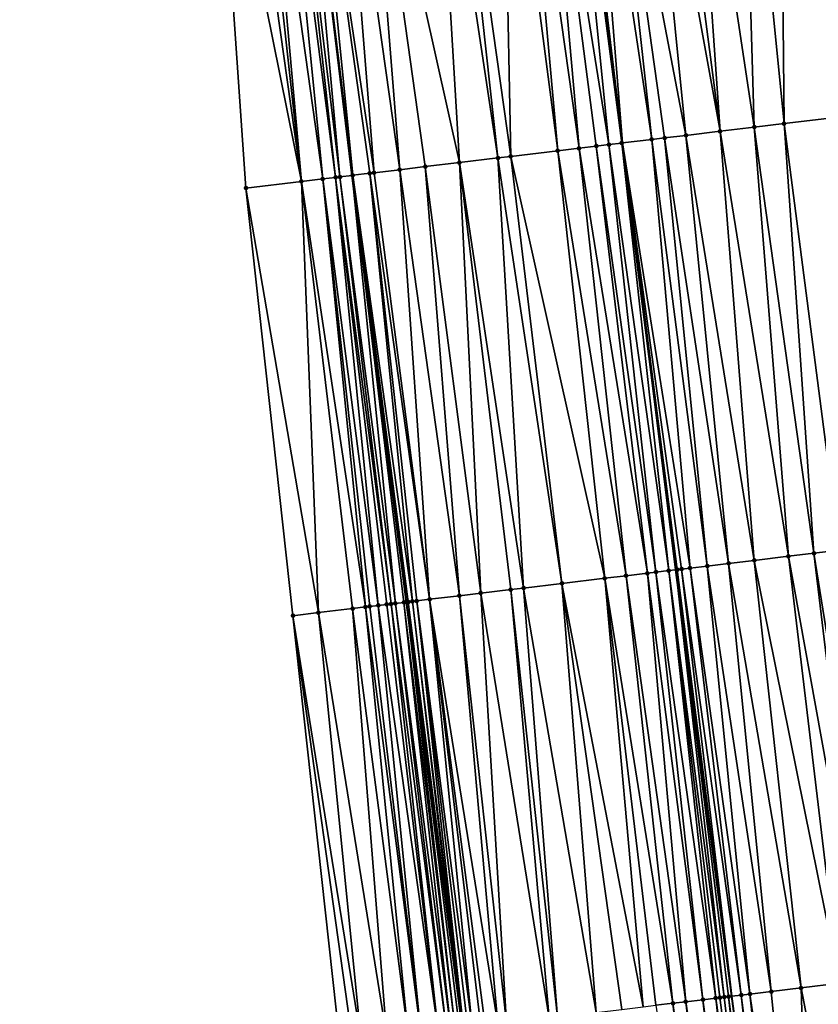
# Model space of a CAD drawing. Header units: feet. Extents: x 2004186 to 2014793, y 836912 to 864902.
# Tile 92 of 256: x 2010544 to 2010581, y 839752 to 839798. Entities that reach past the tile are written whole.
import ezdxf

# ---------------------------------------------------------------- set-up
doc = ezdxf.new("R2010")
doc.units = ezdxf.units.FT
doc.header["$LTSCALE"] = 100
doc.header["$MEASUREMENT"] = 0
for name, color, linetype, lineweight in [('EP_Travel Lane', 5, 'Continuous', 40), ('GPL_Skip Line', 2, 'Continuous', 40), ('Road Shots', 4, 'Continuous', 200), ('Road X-Section', 30, 'Continuous', 13)]:
    doc.layers.add(name, color=color, linetype=linetype, lineweight=lineweight)
doc.layers.add('I-77 SB_MM21-27-Surface-Border', color=7, linetype='Continuous')
doc.layers.add('I-77 SB_MM21-27-Surface-TIN', color=7, linetype='Continuous')

msp = doc.modelspace()

# ---------------------------------------------------------------- linework, layer by layer
at = {"layer": 'EP_Travel Lane'}
msp.add_polyline3d([(2010592.258017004, 839552.0900408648, 325.4875679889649), (2010589.234349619, 839571.860839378, 325.497487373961), (2010586.322672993, 839591.6466557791, 325.5174050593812), (2010583.524428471, 839611.4488583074, 325.5473038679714), (2010580.725935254, 839631.2528258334, 325.5700158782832), (2010577.927655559, 839651.0552823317, 325.5758762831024), (2010575.129391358, 839670.8576291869, 325.6263989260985), (2010572.4213659, 839690.6731090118, 325.7084496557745), (2010569.724121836, 839711.1145130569, 325.8314881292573), (2010567.106745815, 839730.950634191, 325.9296441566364), (2010564.490240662, 839750.7801553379, 326.0787580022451), (2010561.873958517, 839770.6079863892, 326.1946314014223), (2010559.360748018, 839790.4499130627, 326.3240857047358), (2010556.9525041, 839810.3035806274, 326.4739997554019), (2010554.544338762, 839830.156624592, 326.6558604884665), (2010552.136099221, 839850.0102802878, 326.8304207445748), (2010549.728045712, 839869.8624023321, 327.0348438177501), (2010547.439062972, 839889.7294794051, 327.2185413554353)], dxfattribs=at)
at = {"layer": 'GPL_Skip Line'}
msp.add_polyline3d([(2010604.872606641, 839553.9277983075, 325.3942322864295), (2010601.97565858, 839573.7168235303, 325.3909438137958), (2010599.078857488, 839593.5048448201, 325.3705636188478), (2010596.182000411, 839613.2932485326, 325.4040783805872), (2010593.285039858, 839633.0823590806, 325.4183123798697), (2010590.395262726, 839652.8718108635, 325.431897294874), (2010587.630836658, 839672.679370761, 325.5104246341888), (2010584.986339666, 839692.5042455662, 325.5887185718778), (2010582.302087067, 839712.6271543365, 325.696464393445), (2010579.657034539, 839732.4561938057, 325.8149673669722), (2010577.012366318, 839752.2823522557, 325.9123943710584), (2010574.406192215, 839772.1117759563, 326.0634692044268), (2010571.929632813, 839791.957762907, 326.2110321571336), (2010569.545339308, 839811.8144893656, 326.3436565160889), (2010567.161109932, 839831.6706817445, 326.5107630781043), (2010564.776842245, 839851.5271931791, 326.6786742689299), (2010562.392701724, 839871.3826455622, 326.8673435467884), (2010560.024588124, 839891.2403095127, 327.0548108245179)], dxfattribs=at)
at = {"layer": 'I-77 SB_MM21-27-Surface-Border', "color": 3, "linetype": 'ByBlock', "lineweight": -2}
msp.add_polyline3d([(2010589.633440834, 839551.7076718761, 325.5162730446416), (2010585.760698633, 839571.3548637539, 325.5396326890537), (2010584.263091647, 839591.3466346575, 325.5379560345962), (2010580.786389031, 839611.0499952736, 325.5433525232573), (2010576.715698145, 839630.668614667, 325.5629073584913), (2010572.843138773, 839650.3145515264, 325.5884960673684), (2010569.762250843, 839670.0756246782, 325.6529452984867), (2010566.483433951, 839689.8079899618, 325.7235603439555), (2010563.347685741, 839710.3479736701, 325.8242042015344), (2010560.962518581, 839730.2138050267, 325.9456113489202), (2010558.7800222, 839750.095403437, 326.0928763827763), (2010556.597766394, 839769.9749954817, 326.2355947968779), (2010554.415236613, 839789.8568724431, 326.3304163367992), (2010553.027154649, 839809.8328451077, 326.4824378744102), (2010550.249095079, 839829.6415976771, 326.655874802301), (2010548.265283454, 839849.5461128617, 326.8344671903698), (2010547.075953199, 839869.544443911, 327.0304127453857), (2010543.900779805, 839889.3052305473, 327.217266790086)], dxfattribs=at)
at = {"layer": 'I-77 SB_MM21-27-Surface-TIN', "color": 128, "linetype": 'ByBlock', "lineweight": -2}
for points in [[(2010580.629186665, 839813.1446169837, 326.1918723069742), (2010579.23915708, 839812.9778303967, 326.2074402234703), (2010582.215887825, 839793.1921078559, 326.0687548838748)], [(2010580.629186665, 839813.1446169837, 326.1918723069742), (2010583.605913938, 839793.3589234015, 326.0475718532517), (2010581.224908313, 839813.2161412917, 326.1790192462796)], [(2010580.629186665, 839813.1446169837, 326.1918723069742), (2010583.010191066, 839793.287409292, 326.0599238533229), (2010583.605913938, 839793.3589234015, 326.0475718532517)], [(2010580.629186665, 839813.1446169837, 326.1918723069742), (2010582.215887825, 839793.1921078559, 326.0687548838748), (2010583.010191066, 839793.287409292, 326.0599238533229)], [(2010577.451981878, 839812.7633430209, 326.234074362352), (2010575.069087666, 839812.4773093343, 326.2766286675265), (2010578.045807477, 839792.6916779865, 326.1297784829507)], [(2010579.23915708, 839812.9778303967, 326.2074402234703), (2010577.451981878, 839812.7633430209, 326.234074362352), (2010579.435831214, 839792.8585133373, 326.1056121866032)], [(2010577.451981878, 839812.7633430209, 326.234074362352), (2010578.045807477, 839792.6916779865, 326.1297784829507), (2010579.435831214, 839792.8585133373, 326.1056121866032)], [(2010579.23915708, 839812.9778303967, 326.2074402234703), (2010579.435831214, 839792.8585133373, 326.1056121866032), (2010582.215887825, 839793.1921078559, 326.0687548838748)], [(2010572.884762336, 839812.2151587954, 326.3090842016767), (2010571.097587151, 839812.0006712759, 326.3357383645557), (2010574.868602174, 839792.3104083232, 326.1747305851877)], [(2010573.877637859, 839812.3343150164, 326.2947658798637), (2010572.884762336, 839812.2151587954, 326.3090842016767), (2010576.457202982, 839792.5010585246, 326.1499394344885)], [(2010572.884762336, 839812.2151587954, 326.3090842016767), (2010574.868602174, 839792.3104083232, 326.1747305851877), (2010576.457202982, 839792.5010585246, 326.1499394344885)], [(2010575.069087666, 839812.4773093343, 326.2766286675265), (2010573.877637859, 839812.3343150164, 326.2947658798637), (2010576.457202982, 839792.5010585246, 326.1499394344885)], [(2010575.069087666, 839812.4773093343, 326.2766286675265), (2010576.457202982, 839792.5010585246, 326.1499394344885), (2010578.045807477, 839792.6916779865, 326.1297784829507)], [(2010569.31039586, 839811.7863180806, 326.3436683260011), (2010568.11894375, 839811.6433429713, 326.3591279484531), (2010571.294242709, 839791.8815091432, 326.2209047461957)], [(2010569.31039586, 839811.7863180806, 326.3436683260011), (2010571.889967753, 839791.9530051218, 326.2112837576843), (2010569.545339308, 839811.8144893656, 326.3436565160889)], [(2010569.31039586, 839811.7863180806, 326.3436683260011), (2010571.294242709, 839791.8815091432, 326.2209047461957), (2010571.889967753, 839791.9530051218, 326.2112837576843)], [(2010570.303283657, 839811.9053719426, 326.3436184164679), (2010569.545339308, 839811.8144893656, 326.3436565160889), (2010571.929632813, 839791.957762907, 326.2110321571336)], [(2010571.889967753, 839791.9530051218, 326.2112837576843), (2010571.929632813, 839791.957762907, 326.2110321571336), (2010569.545339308, 839811.8144893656, 326.3436565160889)], [(2010571.097587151, 839812.0006712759, 326.3357383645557), (2010570.303283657, 839811.9053719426, 326.3436184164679), (2010573.28000371, 839792.1197385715, 326.2024665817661)], [(2010570.303283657, 839811.9053719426, 326.3436184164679), (2010571.929632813, 839791.957762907, 326.2110321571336), (2010573.28000371, 839792.1197385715, 326.2024665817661)], [(2010571.097587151, 839812.0006712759, 326.3357383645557), (2010573.875729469, 839792.1912285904, 326.1937432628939), (2010574.868602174, 839792.3104083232, 326.1747305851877)], [(2010571.097587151, 839812.0006712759, 326.3357383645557), (2010573.28000371, 839792.1197385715, 326.2024665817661), (2010573.875729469, 839792.1912285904, 326.1937432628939)], [(2010566.33175609, 839811.4289594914, 326.3712794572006), (2010563.948840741, 839811.1431020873, 326.3892607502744), (2010566.72698161, 839791.3336714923, 326.2497508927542)], [(2010567.12606057, 839811.5242506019, 326.3645456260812), (2010566.33175609, 839811.4289594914, 326.3712794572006), (2010568.911322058, 839791.5956959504, 326.2336733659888)], [(2010566.33175609, 839811.4289594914, 326.3712794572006), (2010566.72698161, 839791.3336714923, 326.2497508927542), (2010568.911322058, 839791.5956959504, 326.2336733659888)], [(2010568.11894375, 839811.6433429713, 326.3591279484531), (2010567.12606057, 839811.5242506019, 326.3645456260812), (2010569.904204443, 839791.714794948, 326.226821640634)], [(2010567.12606057, 839811.5242506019, 326.3645456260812), (2010568.911322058, 839791.5956959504, 326.2336733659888), (2010569.904204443, 839791.714794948, 326.226821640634)], [(2010568.11894375, 839811.6433429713, 326.3591279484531), (2010570.698513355, 839791.8100490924, 326.2251140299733), (2010571.294242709, 839791.8815091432, 326.2209047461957)], [(2010568.11894375, 839811.6433429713, 326.3591279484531), (2010569.904204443, 839791.714794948, 326.226821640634), (2010570.698513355, 839791.8100490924, 326.2251140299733)], [(2010563.154540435, 839811.0477761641, 326.4008473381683), (2010559.977335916, 839810.6664999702, 326.4433603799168), (2010564.344075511, 839791.0477369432, 326.2807991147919)], [(2010563.948840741, 839811.1431020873, 326.3892607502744), (2010563.154540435, 839811.0477761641, 326.4008473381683), (2010566.131254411, 839791.2621934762, 326.2566662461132)], [(2010563.154540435, 839811.0477761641, 326.4008473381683), (2010564.344075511, 839791.0477369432, 326.2807991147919), (2010566.131254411, 839791.2621934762, 326.2566662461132)], [(2010563.948840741, 839811.1431020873, 326.3892607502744), (2010566.131254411, 839791.2621934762, 326.2566662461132), (2010566.72698161, 839791.3336714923, 326.2497508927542)], [(2010558.785877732, 839810.5235755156, 326.4517589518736), (2010557.395846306, 839810.3568042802, 326.4651869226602), (2010560.37255007, 839790.5713067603, 326.3133564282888)], [(2010559.977335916, 839810.6664999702, 326.4433603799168), (2010558.785877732, 839810.5235755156, 326.4517589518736), (2010561.564013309, 839790.7141890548, 326.3106326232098)], [(2010558.785877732, 839810.5235755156, 326.4517589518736), (2010560.37255007, 839790.5713067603, 326.3133564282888), (2010561.564013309, 839790.7141890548, 326.3106326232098)], [(2010559.977335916, 839810.6664999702, 326.4433603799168), (2010562.755470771, 839790.8571195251, 326.3006522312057), (2010564.344075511, 839791.0477369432, 326.2807991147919)], [(2010559.977335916, 839810.6664999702, 326.4433603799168), (2010561.564013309, 839790.7141890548, 326.3106326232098), (2010562.755470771, 839790.8571195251, 326.3006522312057)], [(2010554.218621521, 839809.9756971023, 326.4841399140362), (2010553.027154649, 839809.8328451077, 326.4824378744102), (2010556.996747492, 839790.1663907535, 326.3335516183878)], [(2010554.814349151, 839810.0471715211, 326.4782411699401), (2010554.218621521, 839809.9756971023, 326.4841399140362), (2010556.996747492, 839790.1663907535, 326.3335516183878)], [(2010555.211504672, 839810.0947897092, 326.4786891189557), (2010554.814349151, 839810.0471715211, 326.4782411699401), (2010556.996747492, 839790.1663907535, 326.3335516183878)], [(2010556.005821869, 839810.1899747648, 326.4867388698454), (2010555.211504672, 839810.0947897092, 326.4786891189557), (2010557.989634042, 839790.285455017, 326.3319318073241)], [(2010555.211504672, 839810.0947897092, 326.4786891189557), (2010556.996747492, 839790.1663907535, 326.3335516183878), (2010557.989634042, 839790.285455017, 326.3319318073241)], [(2010556.402975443, 839810.2376091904, 326.4849233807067), (2010556.005821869, 839810.1899747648, 326.4867388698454), (2010558.58537012, 839790.3568589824, 326.3361705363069)], [(2010556.005821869, 839810.1899747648, 326.4867388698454), (2010557.989634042, 839790.285455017, 326.3319318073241), (2010558.58537012, 839790.3568589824, 326.3361705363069)], [(2010556.402975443, 839810.2376091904, 326.4849233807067), (2010558.783947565, 839790.3806707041, 326.3360169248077), (2010556.9525041, 839810.3035806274, 326.4739997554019)], [(2010556.402975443, 839810.2376091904, 326.4849233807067), (2010558.58537012, 839790.3568589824, 326.3361705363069), (2010558.783947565, 839790.3806707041, 326.3360169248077)], [(2010557.395846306, 839810.3568042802, 326.4651869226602), (2010556.9525041, 839810.3035806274, 326.4739997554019), (2010559.37967046, 839790.4521846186, 326.3236942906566)], [(2010558.783947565, 839790.3806707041, 326.3360169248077), (2010559.360748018, 839790.4499130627, 326.3240857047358), (2010556.9525041, 839810.3035806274, 326.4739997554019)], [(2010559.37967046, 839790.4521846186, 326.3236942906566), (2010556.9525041, 839810.3035806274, 326.4739997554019), (2010559.360748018, 839790.4499130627, 326.3240857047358)], [(2010557.395846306, 839810.3568042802, 326.4651869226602), (2010560.17397512, 839790.5474742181, 326.3166461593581), (2010560.37255007, 839790.5713067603, 326.3133564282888)], [(2010557.395846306, 839810.3568042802, 326.4651869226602), (2010559.37967046, 839790.4521846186, 326.3236942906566), (2010560.17397512, 839790.5474742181, 326.3166461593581)], [(2010553.027154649, 839809.8328451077, 326.4824378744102), (2010554.415236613, 839789.8568724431, 326.3304163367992), (2010556.996747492, 839790.1663907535, 326.3335516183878)], [(2010579.435831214, 839792.8585133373, 326.1056121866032), (2010582.015419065, 839773.0250673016, 325.9560881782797), (2010582.215887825, 839793.1921078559, 326.0687548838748)], [(2010578.045807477, 839792.6916779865, 326.1297784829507), (2010576.457202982, 839792.5010585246, 326.1499394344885), (2010579.632532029, 839772.7389737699, 326.0004198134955)], [(2010579.435831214, 839792.8585133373, 326.1056121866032), (2010578.045807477, 839792.6916779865, 326.1297784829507), (2010580.823978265, 839772.8819978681, 325.9810063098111)], [(2010578.045807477, 839792.6916779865, 326.1297784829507), (2010579.632532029, 839772.7389737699, 326.0004198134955), (2010580.823978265, 839772.8819978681, 325.9810063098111)], [(2010579.435831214, 839792.8585133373, 326.1056121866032), (2010580.823978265, 839772.8819978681, 325.9810063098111), (2010582.015419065, 839773.0250673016, 325.9560881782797)], [(2010573.28000371, 839792.1197385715, 326.2024665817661), (2010571.929632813, 839791.957762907, 326.2110321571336), (2010575.065315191, 839772.1907669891, 326.0684925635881)], [(2010573.875729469, 839792.1912285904, 326.1937432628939), (2010573.28000371, 839792.1197385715, 326.2024665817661), (2010575.859619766, 839772.2860573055, 326.0627240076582)], [(2010573.28000371, 839792.1197385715, 326.2024665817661), (2010575.065315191, 839772.1907669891, 326.0684925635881), (2010575.859619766, 839772.2860573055, 326.0627240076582)], [(2010574.868602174, 839792.3104083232, 326.1747305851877), (2010573.875729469, 839792.1912285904, 326.1937432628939), (2010576.852491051, 839772.4052488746, 326.0459607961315)], [(2010573.875729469, 839792.1912285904, 326.1937432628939), (2010575.859619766, 839772.2860573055, 326.0627240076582), (2010576.852491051, 839772.4052488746, 326.0459607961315)], [(2010576.457202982, 839792.5010585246, 326.1499394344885), (2010574.868602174, 839792.3104083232, 326.1747305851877), (2010578.043934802, 839772.548293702, 326.0240303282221)], [(2010574.868602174, 839792.3104083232, 326.1747305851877), (2010576.852491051, 839772.4052488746, 326.0459607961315), (2010578.043934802, 839772.548293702, 326.0240303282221)], [(2010576.457202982, 839792.5010585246, 326.1499394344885), (2010578.043934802, 839772.548293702, 326.0240303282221), (2010579.632532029, 839772.7389737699, 326.0004198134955)], [(2010569.904204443, 839791.714794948, 326.226821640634), (2010568.911322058, 839791.5956959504, 326.2336733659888), (2010572.086671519, 839771.833440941, 326.0885899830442)], [(2010570.698513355, 839791.8100490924, 326.2251140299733), (2010569.904204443, 839791.714794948, 326.226821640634), (2010573.079555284, 839771.9525284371, 326.0844633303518)], [(2010569.904204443, 839791.714794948, 326.226821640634), (2010572.086671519, 839771.833440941, 326.0885899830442), (2010573.079555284, 839771.9525284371, 326.0844633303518)], [(2010571.294242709, 839791.8815091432, 326.2209047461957), (2010570.698513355, 839791.8100490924, 326.2251140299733), (2010573.476705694, 839772.0001892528, 326.0796779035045)], [(2010570.698513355, 839791.8100490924, 326.2251140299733), (2010573.079555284, 839771.9525284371, 326.0844633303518), (2010573.476705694, 839772.0001892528, 326.0796779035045)], [(2010571.889967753, 839791.9530051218, 326.2112837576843), (2010571.294242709, 839791.8815091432, 326.2209047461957), (2010574.072425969, 839772.0717250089, 326.0670926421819)], [(2010571.294242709, 839791.8815091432, 326.2209047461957), (2010573.476705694, 839772.0001892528, 326.0796779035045), (2010574.072425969, 839772.0717250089, 326.0670926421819)], [(2010571.889967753, 839791.9530051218, 326.2112837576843), (2010574.406192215, 839772.1117759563, 326.0634692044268), (2010571.929632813, 839791.957762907, 326.2110321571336)], [(2010571.889967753, 839791.9530051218, 326.2112837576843), (2010574.072425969, 839772.0717250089, 326.0670926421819), (2010574.406192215, 839772.1117759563, 326.0634692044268)], [(2010574.469576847, 839772.119381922, 326.0627810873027), (2010571.929632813, 839791.957762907, 326.2110321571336), (2010574.406192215, 839772.1117759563, 326.0634692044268)], [(2010575.065315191, 839772.1907669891, 326.0684925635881), (2010571.929632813, 839791.957762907, 326.2110321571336), (2010574.668154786, 839772.143189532, 326.0631565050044)], [(2010574.668154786, 839772.143189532, 326.0631565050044), (2010571.929632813, 839791.957762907, 326.2110321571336), (2010574.469576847, 839772.119381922, 326.0627810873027)], [(2010566.131254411, 839791.2621934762, 326.2566662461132), (2010564.344075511, 839791.0477369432, 326.2807991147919), (2010567.320858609, 839771.2615777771, 326.1379252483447)], [(2010566.72698161, 839791.3336714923, 326.2497508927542), (2010566.131254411, 839791.2621934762, 326.2566662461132), (2010569.108033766, 839771.476065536, 326.1146803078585)], [(2010566.131254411, 839791.2621934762, 326.2566662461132), (2010567.320858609, 839771.2615777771, 326.1379252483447), (2010569.108033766, 839771.476065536, 326.1146803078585)], [(2010568.911322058, 839791.5956959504, 326.2336733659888), (2010566.72698161, 839791.3336714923, 326.2497508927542), (2010571.093794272, 839771.7142990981, 326.0993154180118)], [(2010566.72698161, 839791.3336714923, 326.2497508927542), (2010569.108033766, 839771.476065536, 326.1146803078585), (2010571.093794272, 839771.7142990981, 326.0993154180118)], [(2010568.911322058, 839791.5956959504, 326.2336733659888), (2010571.093794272, 839771.7142990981, 326.0993154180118), (2010572.086671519, 839771.833440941, 326.0885899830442)], [(2010561.564013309, 839790.7141890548, 326.3106326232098), (2010560.37255007, 839790.5713067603, 326.3133564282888), (2010562.952196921, 839770.7373686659, 326.1832962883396)], [(2010562.755470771, 839790.8571195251, 326.3006522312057), (2010561.564013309, 839790.7141890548, 326.3106326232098), (2010564.342230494, 839770.904121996, 326.1737748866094)], [(2010561.564013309, 839790.7141890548, 326.3106326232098), (2010562.952196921, 839770.7373686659, 326.1832962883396), (2010564.342230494, 839770.904121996, 326.1737748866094)], [(2010564.344075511, 839791.0477369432, 326.2807991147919), (2010562.755470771, 839790.8571195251, 326.3006522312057), (2010565.335108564, 839771.0232569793, 326.1638823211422)], [(2010562.755470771, 839790.8571195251, 326.3006522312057), (2010564.342230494, 839770.904121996, 326.1737748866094), (2010565.335108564, 839771.0232569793, 326.1638823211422)], [(2010564.344075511, 839791.0477369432, 326.2807991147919), (2010566.725132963, 839771.1900868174, 326.1450713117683), (2010567.320858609, 839771.2615777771, 326.1379252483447)], [(2010564.344075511, 839791.0477369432, 326.2807991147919), (2010565.335108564, 839771.0232569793, 326.1638823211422), (2010566.725132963, 839771.1900868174, 326.1450713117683)], [(2010557.989634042, 839790.285455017, 326.3319318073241), (2010556.996747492, 839790.1663907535, 326.3335516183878), (2010559.973562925, 839770.3799619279, 326.2131911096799)], [(2010558.58537012, 839790.3568589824, 326.3361705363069), (2010557.989634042, 839790.285455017, 326.3319318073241), (2010560.569296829, 839770.451384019, 326.21440710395)], [(2010557.989634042, 839790.285455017, 326.3319318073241), (2010560.172138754, 839770.4037871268, 326.2114308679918), (2010560.569296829, 839770.451384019, 326.21440710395)], [(2010557.989634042, 839790.285455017, 326.3319318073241), (2010559.973562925, 839770.3799619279, 326.2131911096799), (2010560.172138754, 839770.4037871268, 326.2114308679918)], [(2010558.783947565, 839790.3806707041, 326.3360169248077), (2010558.58537012, 839790.3568589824, 326.3361705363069), (2010561.16503295, 839770.5227876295, 326.2178670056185)], [(2010558.58537012, 839790.3568589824, 326.3361705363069), (2010560.966456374, 839770.498968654, 326.2188715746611), (2010561.16503295, 839770.5227876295, 326.2178670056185)], [(2010558.58537012, 839790.3568589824, 326.3361705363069), (2010560.569296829, 839770.451384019, 326.21440710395), (2010560.966456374, 839770.498968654, 326.2188715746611)], [(2010558.783947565, 839790.3806707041, 326.3360169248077), (2010561.363606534, 839770.546631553, 326.2138332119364), (2010559.360748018, 839790.4499130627, 326.3240857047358)], [(2010558.783947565, 839790.3806707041, 326.3360169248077), (2010561.16503295, 839770.5227876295, 326.2178670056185), (2010561.363606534, 839770.546631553, 326.2138332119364)], [(2010559.37967046, 839790.4521846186, 326.3236942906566), (2010559.360748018, 839790.4499130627, 326.3240857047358), (2010561.873958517, 839770.6079863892, 326.1946314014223)], [(2010561.760743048, 839770.5944082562, 326.1949766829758), (2010561.873958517, 839770.6079863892, 326.1946314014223), (2010559.360748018, 839790.4499130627, 326.3240857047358)], [(2010561.760743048, 839770.5944082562, 326.1949766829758), (2010559.360748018, 839790.4499130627, 326.3240857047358), (2010561.363606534, 839770.546631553, 326.2138332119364)], [(2010560.17397512, 839790.5474742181, 326.3166461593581), (2010559.37967046, 839790.4521846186, 326.3236942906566), (2010562.157901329, 839770.6420034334, 326.1981611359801)], [(2010559.37967046, 839790.4521846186, 326.3236942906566), (2010561.873958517, 839770.6079863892, 326.1946314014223), (2010561.959320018, 839770.6182239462, 326.1943710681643)], [(2010559.37967046, 839790.4521846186, 326.3236942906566), (2010561.959320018, 839770.6182239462, 326.1943710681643), (2010562.157901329, 839770.6420034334, 326.1981611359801)], [(2010560.37255007, 839790.5713067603, 326.3133564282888), (2010560.17397512, 839790.5474742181, 326.3166461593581), (2010562.952196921, 839770.7373686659, 326.1832962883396)], [(2010560.17397512, 839790.5474742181, 326.3166461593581), (2010562.356479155, 839770.665811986, 326.1984221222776), (2010562.952196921, 839770.7373686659, 326.1832962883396)], [(2010560.17397512, 839790.5474742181, 326.3166461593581), (2010562.157901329, 839770.6420034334, 326.1981611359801), (2010562.356479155, 839770.665811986, 326.1984221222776)], [(2010556.996747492, 839790.1663907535, 326.3335516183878), (2010554.415236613, 839789.8568724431, 326.3304163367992), (2010557.789226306, 839770.1179055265, 326.2300297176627)], [(2010554.415236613, 839789.8568724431, 326.3304163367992), (2010556.597766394, 839769.9749954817, 326.2355947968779), (2010557.789226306, 839770.1179055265, 326.2300297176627)], [(2010556.996747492, 839790.1663907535, 326.3335516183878), (2010559.377842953, 839770.3084236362, 326.2260842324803), (2010559.973562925, 839770.3799619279, 326.2131911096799)], [(2010556.996747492, 839790.1663907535, 326.3335516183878), (2010557.789226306, 839770.1179055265, 326.2300297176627), (2010559.377842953, 839770.3084236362, 326.2260842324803)], [(2010580.823978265, 839772.8819978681, 325.9810063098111), (2010579.632532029, 839772.7389737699, 326.0004198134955), (2010583.20493224, 839753.0252107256, 325.8354426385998)], [(2010582.015419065, 839773.0250673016, 325.9560881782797), (2010580.823978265, 839772.8819978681, 325.9810063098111), (2010583.999234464, 839753.1205206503, 325.8196039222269)], [(2010580.823978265, 839772.8819978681, 325.9810063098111), (2010583.20493224, 839753.0252107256, 325.8354426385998), (2010583.999234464, 839753.1205206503, 325.8196039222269)], [(2010576.852491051, 839772.4052488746, 326.0459607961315), (2010575.859619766, 839772.2860573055, 326.0627240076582), (2010578.836258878, 839752.5010989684, 325.9006477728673)], [(2010578.043934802, 839772.548293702, 326.0240303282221), (2010576.852491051, 839772.4052488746, 326.0459607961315), (2010580.226292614, 839752.6678509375, 325.8824643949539)], [(2010576.852491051, 839772.4052488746, 326.0459607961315), (2010578.836258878, 839752.5010989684, 325.9006477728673), (2010580.226292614, 839752.6678509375, 325.8824643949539)], [(2010579.632532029, 839772.7389737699, 326.0004198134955), (2010578.043934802, 839772.548293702, 326.0240303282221), (2010582.01347614, 839752.882268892, 325.8537600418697)], [(2010578.043934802, 839772.548293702, 326.0240303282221), (2010580.226292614, 839752.6678509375, 325.8824643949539), (2010582.01347614, 839752.882268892, 325.8537600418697)], [(2010579.632532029, 839772.7389737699, 326.0004198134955), (2010582.01347614, 839752.882268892, 325.8537600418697), (2010583.20493224, 839753.0252107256, 325.8354426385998)], [(2010573.079555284, 839771.9525284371, 326.0844633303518), (2010572.086671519, 839771.833440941, 326.0885899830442), (2010574.864733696, 839752.0246666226, 325.9521634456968)], [(2010573.476705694, 839772.0001892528, 326.0796779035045), (2010573.079555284, 839771.9525284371, 326.0844633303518), (2010575.659042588, 839752.1199209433, 325.9494475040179)], [(2010573.079555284, 839771.9525284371, 326.0844633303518), (2010574.864733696, 839752.0246666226, 325.9521634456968), (2010575.659042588, 839752.1199209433, 325.9494475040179)], [(2010574.072425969, 839772.0717250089, 326.0670926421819), (2010573.476705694, 839772.0001892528, 326.0796779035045), (2010576.254771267, 839752.1913866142, 325.9415269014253)], [(2010573.476705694, 839772.0001892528, 326.0796779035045), (2010575.659042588, 839752.1199209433, 325.9494475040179), (2010576.254771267, 839752.1913866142, 325.9415269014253)], [(2010574.072425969, 839772.0717250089, 326.0670926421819), (2010576.651916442, 839752.2390910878, 325.9219225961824), (2010574.406192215, 839772.1117759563, 326.0634692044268)], [(2010574.072425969, 839772.0717250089, 326.0670926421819), (2010576.453346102, 839752.2152201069, 325.9361484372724), (2010576.651916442, 839752.2390910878, 325.9219225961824)], [(2010574.072425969, 839772.0717250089, 326.0670926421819), (2010576.254771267, 839752.1913866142, 325.9415269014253), (2010576.453346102, 839752.2152201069, 325.9361484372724)], [(2010574.469576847, 839772.119381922, 326.0627810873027), (2010574.406192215, 839772.1117759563, 326.0634692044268), (2010577.012366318, 839752.2823522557, 325.9123943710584)], [(2010576.85048954, 839752.2629390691, 325.9131248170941), (2010577.012366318, 839752.2823522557, 325.9123943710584), (2010574.406192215, 839772.1117759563, 326.0634692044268)], [(2010576.85048954, 839752.2629390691, 325.9131248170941), (2010574.406192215, 839772.1117759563, 326.0634692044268), (2010576.651916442, 839752.2390910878, 325.9219225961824)], [(2010574.668154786, 839772.143189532, 326.0631565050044), (2010574.469576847, 839772.119381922, 326.0627810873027), (2010577.012366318, 839752.2823522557, 325.9123943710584)], [(2010575.065315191, 839772.1907669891, 326.0684925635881), (2010574.668154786, 839772.143189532, 326.0631565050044), (2010577.446220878, 839752.3343825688, 325.910436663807)], [(2010574.668154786, 839772.143189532, 326.0631565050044), (2010577.012366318, 839752.2823522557, 325.9123943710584), (2010577.446220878, 839752.3343825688, 325.910436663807)], [(2010575.859619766, 839772.2860573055, 326.0627240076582), (2010575.065315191, 839772.1907669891, 326.0684925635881), (2010577.843373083, 839752.3820284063, 325.9046707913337)], [(2010575.065315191, 839772.1907669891, 326.0684925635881), (2010577.446220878, 839752.3343825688, 325.910436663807), (2010577.843373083, 839752.3820284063, 325.9046707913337)], [(2010575.859619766, 839772.2860573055, 326.0627240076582), (2010577.843373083, 839752.3820284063, 325.9046707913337), (2010578.836258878, 839752.5010989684, 325.9006477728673)], [(2010569.108033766, 839771.476065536, 326.1146803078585), (2010567.320858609, 839771.2615777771, 326.1379252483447), (2010570.694628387, 839751.5244449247, 325.9986401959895)], [(2010571.093794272, 839771.7142990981, 326.0993154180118), (2010569.108033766, 839771.476065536, 326.1146803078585), (2010572.878968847, 839751.7864692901, 325.9734748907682)], [(2010569.108033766, 839771.476065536, 326.1146803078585), (2010571.886083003, 839751.6673991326, 325.977402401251), (2010572.878968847, 839751.7864692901, 325.9734748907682)], [(2010569.108033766, 839771.476065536, 326.1146803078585), (2010570.694628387, 839751.5244449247, 325.9986401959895), (2010571.886083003, 839751.6673991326, 325.977402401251)], [(2010572.086671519, 839771.833440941, 326.0885899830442), (2010571.093794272, 839771.7142990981, 326.0993154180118), (2010574.269003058, 839751.9532172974, 325.9562264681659)], [(2010571.093794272, 839771.7142990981, 326.0993154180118), (2010573.474697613, 839751.8579342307, 325.9657265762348), (2010574.269003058, 839751.9532172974, 325.9562264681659)], [(2010571.093794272, 839771.7142990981, 326.0993154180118), (2010572.878968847, 839751.7864692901, 325.9734748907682), (2010573.474697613, 839751.8579342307, 325.9657265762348)], [(2010572.086671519, 839771.833440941, 326.0885899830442), (2010574.269003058, 839751.9532172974, 325.9562264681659), (2010574.864733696, 839752.0246666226, 325.9521634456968)], [(2010565.335108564, 839771.0232569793, 326.1638823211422), (2010564.342230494, 839770.904121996, 326.1737748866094), (2010566.524532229, 839751.0241469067, 326.0631288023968)], [(2010566.725132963, 839771.1900868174, 326.1450713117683), (2010565.335108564, 839771.0232569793, 326.1638823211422), (2010568.510291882, 839751.2623875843, 326.0315877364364)], [(2010565.335108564, 839771.0232569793, 326.1638823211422), (2010566.524532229, 839751.0241469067, 326.0631288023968), (2010568.510291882, 839751.2623875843, 326.0315877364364)], [(2010567.320858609, 839771.2615777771, 326.1379252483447), (2010566.725132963, 839771.1900868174, 326.1450713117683), (2010568.907444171, 839751.3100327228, 326.025986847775)], [(2010566.725132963, 839771.1900868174, 326.1450713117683), (2010568.510291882, 839751.2623875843, 326.0315877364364), (2010568.907444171, 839751.3100327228, 326.025986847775)], [(2010567.320858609, 839771.2615777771, 326.1379252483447), (2010568.907444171, 839751.3100327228, 326.025986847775), (2010570.694628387, 839751.5244449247, 325.9986401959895)], [(2010561.363606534, 839770.546631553, 326.2138332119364), (2010561.16503295, 839770.5227876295, 326.2178670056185), (2010563.744461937, 839750.6906664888, 326.0939448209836)], [(2010561.760743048, 839770.5944082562, 326.1949766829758), (2010561.363606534, 839770.546631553, 326.2138332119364), (2010563.94303739, 839750.7144948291, 326.0897823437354)], [(2010561.363606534, 839770.546631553, 326.2138332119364), (2010563.744461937, 839750.6906664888, 326.0939448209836), (2010563.94303739, 839750.7144948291, 326.0897823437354)], [(2010561.760743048, 839770.5944082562, 326.1949766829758), (2010564.141610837, 839750.7383398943, 326.0816727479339), (2010561.873958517, 839770.6079863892, 326.1946314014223)], [(2010561.760743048, 839770.5944082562, 326.1949766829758), (2010563.94303739, 839750.7144948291, 326.0897823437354), (2010564.141610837, 839750.7383398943, 326.0816727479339)], [(2010561.959320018, 839770.6182239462, 326.1943710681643), (2010561.873958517, 839770.6079863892, 326.1946314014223), (2010564.490240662, 839750.7801553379, 326.0787580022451)], [(2010564.340186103, 839750.7621697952, 326.0771419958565), (2010564.490240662, 839750.7801553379, 326.0787580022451), (2010561.873958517, 839770.6079863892, 326.1946314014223)], [(2010564.340186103, 839750.7621697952, 326.0771419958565), (2010561.873958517, 839770.6079863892, 326.1946314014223), (2010564.141610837, 839750.7383398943, 326.0816727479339)], [(2010562.157901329, 839770.6420034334, 326.1981611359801), (2010561.959320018, 839770.6182239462, 326.1943710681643), (2010564.490240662, 839750.7801553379, 326.0787580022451)], [(2010562.356479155, 839770.665811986, 326.1984221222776), (2010562.157901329, 839770.6420034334, 326.1981611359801), (2010564.538764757, 839750.7859714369, 326.079280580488)], [(2010562.157901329, 839770.6420034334, 326.1981611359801), (2010564.490240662, 839750.7801553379, 326.0787580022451), (2010564.538764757, 839750.7859714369, 326.079280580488)], [(2010562.952196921, 839770.7373686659, 326.1832962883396), (2010562.356479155, 839770.665811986, 326.1984221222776), (2010564.935922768, 839750.8335688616, 326.0849403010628)], [(2010562.356479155, 839770.665811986, 326.1984221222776), (2010564.737345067, 839750.8097592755, 326.0846766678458), (2010564.935922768, 839750.8335688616, 326.0849403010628)], [(2010562.356479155, 839770.665811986, 326.1984221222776), (2010564.538764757, 839750.7859714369, 326.079280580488), (2010564.737345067, 839750.8097592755, 326.0846766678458)], [(2010564.342230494, 839770.904121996, 326.1737748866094), (2010562.952196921, 839770.7373686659, 326.1832962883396), (2010566.127379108, 839750.9765086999, 326.0670937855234)], [(2010562.952196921, 839770.7373686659, 326.1832962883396), (2010565.531646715, 839750.9050740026, 326.0677045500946), (2010566.127379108, 839750.9765086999, 326.0670937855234)], [(2010562.952196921, 839770.7373686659, 326.1832962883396), (2010565.333070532, 839750.8812517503, 326.0704302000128), (2010565.531646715, 839750.9050740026, 326.0677045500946)], [(2010562.952196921, 839770.7373686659, 326.1832962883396), (2010564.935922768, 839750.8335688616, 326.0849403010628), (2010565.333070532, 839750.8812517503, 326.0704302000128)], [(2010564.342230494, 839770.904121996, 326.1737748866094), (2010566.127379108, 839750.9765086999, 326.0670937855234), (2010566.524532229, 839751.0241469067, 326.0631288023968)], [(2010557.789226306, 839770.1179055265, 326.2300297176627), (2010556.597766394, 839769.9749954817, 326.2355947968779), (2010559.77290966, 839750.2144601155, 326.092129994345)], [(2010559.377842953, 839770.3084236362, 326.2260842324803), (2010557.789226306, 839770.1179055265, 326.2300297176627), (2010560.964377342, 839750.3573053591, 326.0966082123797)], [(2010557.789226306, 839770.1179055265, 326.2300297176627), (2010559.77290966, 839750.2144601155, 326.092129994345), (2010560.964377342, 839750.3573053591, 326.0966082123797)], [(2010559.973562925, 839770.3799619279, 326.2131911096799), (2010559.377842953, 839770.3084236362, 326.2260842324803), (2010561.957264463, 839750.4763648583, 326.0951961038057)], [(2010559.377842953, 839770.3084236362, 326.2260842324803), (2010560.964377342, 839750.3573053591, 326.0966082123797), (2010561.957264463, 839750.4763648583, 326.0951961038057)], [(2010560.172138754, 839770.4037871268, 326.2114308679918), (2010559.973562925, 839770.3799619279, 326.2131911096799), (2010562.55299411, 839750.5478224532, 326.0891814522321)], [(2010559.973562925, 839770.3799619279, 326.2131911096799), (2010561.957264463, 839750.4763648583, 326.0951961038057), (2010562.55299411, 839750.5478224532, 326.0891814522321)], [(2010560.569296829, 839770.451384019, 326.21440710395), (2010560.172138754, 839770.4037871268, 326.2114308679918), (2010562.55299411, 839750.5478224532, 326.0891814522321)], [(2010560.966456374, 839770.498968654, 326.2188715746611), (2010560.569296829, 839770.451384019, 326.21440710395), (2010563.34730668, 839750.643046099, 326.0937049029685)], [(2010560.569296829, 839770.451384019, 326.21440710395), (2010562.55299411, 839750.5478224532, 326.0891814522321), (2010563.34730668, 839750.643046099, 326.0937049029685)], [(2010561.16503295, 839770.5227876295, 326.2178670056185), (2010560.966456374, 839770.498968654, 326.2188715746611), (2010563.34730668, 839750.643046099, 326.0937049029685)], [(2010561.16503295, 839770.5227876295, 326.2178670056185), (2010563.34730668, 839750.643046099, 326.0937049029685), (2010563.744461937, 839750.6906664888, 326.0939448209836)], [(2010556.597766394, 839769.9749954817, 326.2355947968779), (2010559.37575575, 839750.1668284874, 326.0945423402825), (2010559.77290966, 839750.2144601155, 326.092129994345)], [(2010556.597766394, 839769.9749954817, 326.2355947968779), (2010558.7800222, 839750.095403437, 326.0928763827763), (2010559.37575575, 839750.1668284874, 326.0945423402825)], [(2010582.01347614, 839752.882268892, 325.8537600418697), (2010580.226292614, 839752.6678509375, 325.8824643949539), (2010583.997383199, 839732.9769578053, 325.7611642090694)], [(2010576.651916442, 839752.2390910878, 325.9219225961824), (2010576.453346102, 839752.2152201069, 325.9361484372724), (2010579.032988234, 839732.3813213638, 325.8223883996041)], [(2010576.85048954, 839752.2629390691, 325.9131248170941), (2010576.651916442, 839752.2390910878, 325.9219225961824), (2010579.032988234, 839732.3813213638, 325.8223883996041)], [(2010576.85048954, 839752.2629390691, 325.9131248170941), (2010579.430138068, 839732.4289869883, 325.815049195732), (2010577.012366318, 839752.2823522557, 325.9123943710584)], [(2010576.85048954, 839752.2629390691, 325.9131248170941), (2010579.032988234, 839732.3813213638, 325.8223883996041), (2010579.430138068, 839732.4289869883, 325.815049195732)], [(2010577.446220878, 839752.3343825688, 325.910436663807), (2010577.012366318, 839752.2823522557, 325.9123943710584), (2010579.657034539, 839732.4561938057, 325.8149673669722)], [(2010579.430138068, 839732.4289869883, 325.815049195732), (2010579.657034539, 839732.4561938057, 325.8149673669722), (2010577.012366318, 839752.2823522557, 325.9123943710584)], [(2010577.843373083, 839752.3820284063, 325.9046707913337), (2010577.446220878, 839752.3343825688, 325.910436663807), (2010580.025872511, 839732.5004045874, 325.8174569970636)], [(2010577.446220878, 839752.3343825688, 325.910436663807), (2010579.657034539, 839732.4561938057, 325.8149673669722), (2010579.8272931, 839732.4766092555, 325.8149059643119)], [(2010577.446220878, 839752.3343825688, 325.910436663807), (2010579.8272931, 839732.4766092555, 325.8149059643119), (2010580.025872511, 839732.5004045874, 325.8174569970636)], [(2010578.836258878, 839752.5010989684, 325.9006477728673), (2010577.843373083, 839752.3820284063, 325.9046707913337), (2010580.820177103, 839732.5956947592, 325.8095961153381)], [(2010577.843373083, 839752.3820284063, 325.9046707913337), (2010580.025872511, 839732.5004045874, 325.8174569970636), (2010580.820177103, 839732.5956947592, 325.8095961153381)], [(2010580.226292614, 839752.6678509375, 325.8824643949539), (2010578.836258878, 839752.5010989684, 325.9006477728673), (2010580.820177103, 839732.5956947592, 325.8095961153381)], [(2010580.226292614, 839752.6678509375, 325.8824643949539), (2010580.820177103, 839732.5956947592, 325.8095961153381), (2010583.997383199, 839732.9769578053, 325.7611642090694)], [(2010574.269003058, 839751.9532172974, 325.9562264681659), (2010573.474697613, 839751.8579342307, 325.9657265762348), (2010576.45149267, 839732.0716753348, 325.8401307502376)], [(2010574.864733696, 839752.0246666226, 325.9521634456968), (2010574.269003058, 839751.9532172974, 325.9562264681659), (2010577.047220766, 839732.1431458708, 325.8337526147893)], [(2010574.269003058, 839751.9532172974, 325.9562264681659), (2010576.45149267, 839732.0716753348, 325.8401307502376), (2010577.047220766, 839732.1431458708, 325.8337526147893)], [(2010575.659042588, 839752.1199209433, 325.9494475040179), (2010574.864733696, 839752.0246666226, 325.9521634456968), (2010577.841523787, 839732.2384491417, 325.8237176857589)], [(2010574.864733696, 839752.0246666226, 325.9521634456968), (2010577.047220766, 839732.1431458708, 325.8337526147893), (2010577.841523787, 839732.2384491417, 325.8237176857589)], [(2010576.254771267, 839752.1913866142, 325.9415269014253), (2010575.659042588, 839752.1199209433, 325.9494475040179), (2010578.437253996, 839732.3099020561, 325.8202641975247)], [(2010575.659042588, 839752.1199209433, 325.9494475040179), (2010577.841523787, 839732.2384491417, 325.8237176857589), (2010578.437253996, 839732.3099020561, 325.8202641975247)], [(2010576.453346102, 839752.2152201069, 325.9361484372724), (2010576.254771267, 839752.1913866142, 325.9415269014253), (2010579.032988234, 839732.3813213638, 325.8223883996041)], [(2010576.254771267, 839752.1913866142, 325.9415269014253), (2010578.437253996, 839732.3099020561, 325.8202641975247), (2010579.032988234, 839732.3813213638, 325.8223883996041)]]:
    msp.add_3dface(points, dxfattribs=at)
at = {"layer": 'Road Shots', "lineweight": 100}
for p in [(2010578.045807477, 839792.6916779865, 326.1297784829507), (2010579.435831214, 839792.8585133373, 326.1056121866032), (2010573.28000371, 839792.1197385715, 326.2024665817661), (2010573.875729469, 839792.1912285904, 326.1937432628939), (2010574.868602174, 839792.3104083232, 326.1747305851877), (2010576.457202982, 839792.5010585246, 326.1499394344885), (2010569.904204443, 839791.714794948, 326.226821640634), (2010570.698513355, 839791.8100490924, 326.2251140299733), (2010571.294242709, 839791.8815091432, 326.2209047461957), (2010571.889967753, 839791.9530051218, 326.2112837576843), (2010566.131254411, 839791.2621934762, 326.2566662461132), (2010566.72698161, 839791.3336714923, 326.2497508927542), (2010568.911322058, 839791.5956959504, 326.2336733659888), (2010561.564013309, 839790.7141890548, 326.3106326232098), (2010562.755470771, 839790.8571195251, 326.3006522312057), (2010564.344075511, 839791.0477369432, 326.2807991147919), (2010557.989634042, 839790.285455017, 326.3319318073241), (2010558.58537012, 839790.3568589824, 326.3361705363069), (2010558.783947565, 839790.3806707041, 326.3360169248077), (2010559.37967046, 839790.4521846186, 326.3236942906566), (2010560.17397512, 839790.5474742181, 326.3166461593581), (2010560.37255007, 839790.5713067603, 326.3133564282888), (2010554.415236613, 839789.8568724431, 326.3304163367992), (2010556.996747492, 839790.1663907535, 326.3335516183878), (2010580.823978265, 839772.8819978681, 325.9810063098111), (2010576.852491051, 839772.4052488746, 326.0459607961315), (2010578.043934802, 839772.548293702, 326.0240303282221), (2010579.632532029, 839772.7389737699, 326.0004198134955), (2010573.079555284, 839771.9525284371, 326.0844633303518), (2010573.476705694, 839772.0001892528, 326.0796779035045), (2010574.072425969, 839772.0717250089, 326.0670926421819), (2010574.469576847, 839772.119381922, 326.0627810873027), (2010574.668154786, 839772.143189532, 326.0631565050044), (2010575.065315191, 839772.1907669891, 326.0684925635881), (2010575.859619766, 839772.2860573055, 326.0627240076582), (2010569.108033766, 839771.476065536, 326.1146803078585), (2010571.093794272, 839771.7142990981, 326.0993154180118), (2010572.086671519, 839771.833440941, 326.0885899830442), (2010565.335108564, 839771.0232569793, 326.1638823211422), (2010566.725132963, 839771.1900868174, 326.1450713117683), (2010567.320858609, 839771.2615777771, 326.1379252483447), (2010561.363606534, 839770.546631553, 326.2138332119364), (2010561.760743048, 839770.5944082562, 326.1949766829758), (2010561.959320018, 839770.6182239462, 326.1943710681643), (2010562.157901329, 839770.6420034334, 326.1981611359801), (2010562.356479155, 839770.665811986, 326.1984221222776), (2010562.952196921, 839770.7373686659, 326.1832962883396), (2010564.342230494, 839770.904121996, 326.1737748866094), (2010557.789226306, 839770.1179055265, 326.2300297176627), (2010559.377842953, 839770.3084236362, 326.2260842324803), (2010559.973562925, 839770.3799619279, 326.2131911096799), (2010560.172138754, 839770.4037871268, 326.2114308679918), (2010560.569296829, 839770.451384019, 326.21440710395), (2010560.966456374, 839770.498968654, 326.2188715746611), (2010561.16503295, 839770.5227876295, 326.2178670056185), (2010556.597766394, 839769.9749954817, 326.2355947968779), (2010576.651916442, 839752.2390910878, 325.9219225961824), (2010576.85048954, 839752.2629390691, 325.9131248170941), (2010577.446220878, 839752.3343825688, 325.910436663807), (2010577.843373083, 839752.3820284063, 325.9046707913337), (2010578.836258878, 839752.5010989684, 325.9006477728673), (2010580.226292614, 839752.6678509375, 325.8824643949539), (2010574.269003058, 839751.9532172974, 325.9562264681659), (2010574.864733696, 839752.0246666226, 325.9521634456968), (2010575.659042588, 839752.1199209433, 325.9494475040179), (2010576.254771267, 839752.1913866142, 325.9415269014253), (2010576.453346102, 839752.2152201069, 325.9361484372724)]:
    msp.add_point(p, dxfattribs=at)
at = {"layer": 'Road X-Section', "extrusion": (-0.1190508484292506, 0.9928656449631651, 0.006686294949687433), "elevation": 594442.4708715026, "flags": 128}
msp.add_lwpolyline([(-2096234.959410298, -3648.368828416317), (-2096237.559410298, -3648.365693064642), (-2096238.559410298, -3648.367312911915), (-2096239.159410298, -3648.36307408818), (-2096239.359410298, -3648.363227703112), (-2096239.959410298, -3648.375550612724), (-2096240.759410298, -3648.382598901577), (-2096240.959410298, -3648.385888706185), (-2096242.159410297, -3648.388612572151), (-2096243.359410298, -3648.398593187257), (-2096244.959410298, -3648.418446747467), (-2096246.759410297, -3648.442580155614), (-2096247.359410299, -3648.449495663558), (-2096249.559410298, -3648.465573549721), (-2096250.559410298, -3648.472425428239), (-2096251.359410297, -3648.474133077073), (-2096251.959410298, -3648.478342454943), (-2096252.559410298, -3648.487963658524), (-2096253.959410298, -3648.49678103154), (-2096254.559410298, -3648.505504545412), (-2096255.559410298, -3648.52451764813), (-2096257.159410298, -3648.549309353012), (-2096258.759410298, -3648.569470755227), (-2096260.159410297, -3648.59363759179), (-2096262.959410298, -3648.630495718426), (-2096263.759410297, -3648.639326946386), (-2096264.359410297, -3648.651679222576), (-2096264.959410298, -3648.661360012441), (-2096267.359410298, -3648.711544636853), (-2096268.159410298, -3648.72501320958), (-2096270.759410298, -3648.760532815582), (-2096272.959410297, -3648.802149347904), (-2096274.759410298, -3648.839274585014), (-2096275.159410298, -3648.847340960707), (-2096275.959410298, -3648.87274919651), (-2096276.159410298, -3648.87428888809), (-2096276.559410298, -3648.867645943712), (-2096276.759410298, -3648.866115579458), (-2096276.959410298, -3648.869104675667), (-2096277.359410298, -3648.890607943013), (-2096278.159410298, -3648.938565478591), (-2096279.759410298, -3649.014213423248), (-2096280.759410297, -3649.058188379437), (-2096281.359410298, -3649.082084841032), (-2096282.159410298, -3649.117800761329), (-2096282.559410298, -3649.134575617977), (-2096282.959410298, -3649.154744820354), (-2096283.159410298, -3649.160998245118), (-2096283.559410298, -3649.180934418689)], dxfattribs=at)
at = {"layer": 'Road X-Section', "extrusion": (-0.1190494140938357, 0.992853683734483, 0.008294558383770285), "elevation": 594415.8341774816, "flags": 128}
msp.add_lwpolyline([(-2096234.759346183, -4604.339637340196), (-2096235.959346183, -4604.34520261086), (-2096237.559346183, -4604.349148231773), (-2096238.159346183, -4604.362041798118), (-2096238.359346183, -4604.363802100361), (-2096238.759346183, -4604.360825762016), (-2096239.159346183, -4604.356361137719), (-2096239.359346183, -4604.357365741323), (-2096239.559346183, -4604.361399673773), (-2096239.959346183, -4604.380256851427), (-2096240.159346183, -4604.380862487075), (-2096240.359346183, -4604.377072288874), (-2096240.559346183, -4604.376811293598), (-2096241.159346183, -4604.391937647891), (-2096242.559346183, -4604.401459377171), (-2096243.559346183, -4604.411352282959), (-2096244.959346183, -4604.430163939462), (-2096245.559346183, -4604.437310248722), (-2096247.359346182, -4604.460555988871), (-2096249.359346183, -4604.475921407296), (-2096250.359346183, -4604.486647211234), (-2096251.359346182, -4604.490774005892), (-2096251.759346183, -4604.495559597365), (-2096252.359346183, -4604.50814529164), (-2096252.759346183, -4604.512456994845), (-2096252.959346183, -4604.512081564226), (-2096253.359346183, -4604.506745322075), (-2096254.159346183, -4604.512514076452), (-2096255.159346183, -4604.529277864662), (-2096256.359346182, -4604.551209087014), (-2096257.959346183, -4604.574820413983), (-2096259.159346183, -4604.59423458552), (-2096260.359346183, -4604.619153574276), (-2096262.959346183, -4604.655200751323), (-2096263.759346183, -4604.665424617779), (-2096264.559346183, -4604.680559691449), (-2096264.959346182, -4604.686661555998), (-2096265.159346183, -4604.69167453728), (-2096265.959346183, -4604.70473941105), (-2096266.959346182, -4604.723180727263), (-2096267.959346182, -4604.7429358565), (-2096268.959346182, -4604.756807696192), (-2096269.959346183, -4604.771023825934), (-2096271.359346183, -4604.792521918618), (-2096272.359346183, -4604.81134619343), (-2096274.359346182, -4604.842977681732), (-2096275.359346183, -4604.861583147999), (-2096276.159346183, -4604.886374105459), (-2096276.359346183, -4604.888537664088), (-2096276.759346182, -4604.880353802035), (-2096276.959346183, -4604.879762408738), (-2096277.159346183, -4604.887575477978), (-2096277.559346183, -4604.910390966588), (-2096277.959346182, -4604.938052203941), (-2096278.159346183, -4604.953716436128), (-2096278.359346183, -4604.964682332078), (-2096278.759346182, -4604.974173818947), (-2096279.359346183, -4605.001786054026), (-2096280.159346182, -4605.039762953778), (-2096280.559346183, -4605.058985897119), (-2096281.759346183, -4605.107695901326), (-2096282.359346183, -4605.133890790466), (-2096282.759346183, -4605.154495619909), (-2096283.759346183, -4605.196831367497)], dxfattribs=at)
at = {"layer": 'Road X-Section', "extrusion": (-0.1190524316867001, 0.9928787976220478, 0.004267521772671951), "elevation": 594409.5448249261, "flags": 128}
msp.add_lwpolyline([(-2096234.56305232, -2210.582927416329), (-2096235.16305232, -2210.581261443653), (-2096235.56305232, -2210.583673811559), (-2096236.76305232, -2210.579195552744), (-2096237.76305232, -2210.580607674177), (-2096238.36305232, -2210.58662238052), (-2096239.163052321, -2210.582098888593), (-2096239.56305232, -2210.581858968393), (-2096239.76305232, -2210.586021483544), (-2096239.96305232, -2210.594131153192), (-2096240.16305232, -2210.598661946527), (-2096240.36305232, -2210.596523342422), (-2096240.563052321, -2210.591127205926), (-2096240.76305232, -2210.590863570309), (-2096241.16305232, -2210.605373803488), (-2096241.36305232, -2210.608099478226), (-2096241.96305232, -2210.608710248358), (-2096242.36305232, -2210.61267526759), (-2096244.36305232, -2210.644216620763), (-2096244.76305232, -2210.649817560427), (-2096246.56305232, -2210.67716446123), (-2096247.76305232, -2210.698402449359), (-2096248.76305232, -2210.702329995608), (-2096249.36305232, -2210.710078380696), (-2096250.16305232, -2210.719578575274), (-2096250.76305232, -2210.72364163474), (-2096251.563052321, -2210.72635760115), (-2096252.16305232, -2210.734278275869), (-2096252.36305232, -2210.739656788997), (-2096252.56305232, -2210.753882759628), (-2096252.76305232, -2210.762680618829), (-2096253.36305232, -2210.765368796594), (-2096253.76305232, -2210.771134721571), (-2096254.763052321, -2210.775157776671), (-2096256.16305232, -2210.793341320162), (-2096257.963052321, -2210.822045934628), (-2096259.16305232, -2210.840363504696), (-2096259.96305232, -2210.856202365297), (-2096262.16305232, -2210.88981160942), (-2096263.56305232, -2210.907138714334), (-2096264.16305232, -2210.915644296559), (-2096264.36305232, -2210.919706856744), (-2096264.56305232, -2210.926363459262), (-2096264.96305232, -2210.929768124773), (-2096265.963052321, -2210.949436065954), (-2096266.56305232, -2210.960965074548), (-2096267.76305232, -2210.979895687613), (-2096269.56305232, -2211.001803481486), (-2096271.36305232, -2211.028402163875), (-2096273.16305232, -2211.061573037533), (-2096273.96305232, -2211.074680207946), (-2096275.76305232, -2211.098688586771), (-2096276.16305232, -2211.110010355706), (-2096276.36305232, -2211.116993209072), (-2096276.56305232, -2211.121351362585), (-2096276.76305232, -2211.122000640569), (-2096276.96305232, -2211.120593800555), (-2096277.16305232, -2211.121677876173), (-2096277.36305232, -2211.129607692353), (-2096277.76305232, -2211.154866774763), (-2096278.16305232, -2211.174815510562), (-2096279.16305232, -2211.213614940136), (-2096280.363052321, -2211.270439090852), (-2096280.96305232, -2211.298190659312), (-2096282.16305232, -2211.347508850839), (-2096282.96305232, -2211.38267995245), (-2096283.16305232, -2211.393272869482), (-2096283.363052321, -2211.39605445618), (-2096283.56305232, -2211.40386790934), (-2096283.76305232, -2211.419286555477)], dxfattribs=at)

doc.saveas('drawing.dxf')
